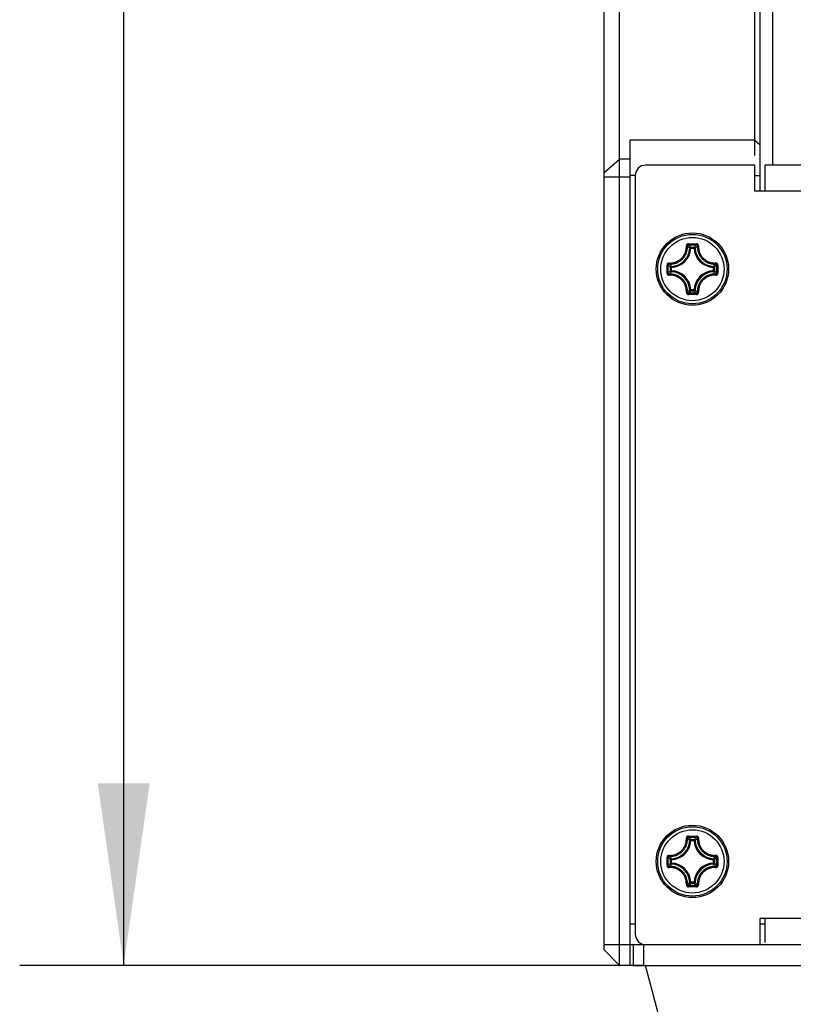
# Model space of a CAD drawing. Extents: x 0 to 420, y 0 to 297.
# Tile 37 of 75: x 179 to 194, y 193 to 212. Entities that reach past the tile are written whole.
import ezdxf

# ---------------------------------------------------------------- set-up
doc = ezdxf.new("R2010")
doc.units = 0
doc.header["$LTSCALE"] = 23.1
doc.layers.get('0').update_dxf_attribs({"linetype": 'CONTINUOUS'})
doc.layers.add('DIM_PILOTEES', color=7, linetype='CONTINUOUS')
doc.dimstyles.get("Standard").update_dxf_attribs({"dimtxt": 2.5, "dimasz": 2.5, "dimexe": 1.25, "dimexo": 0.625, "dimtad": 1, "dimcen": 2.5, "dimazin": 3, "dimtfac": 1, "dimtmove": 0, "dimatfit": 3})

# ---------------------------------------------------------------- blocks, each defined once
blk = doc.blocks.new('_FILLED')
at = {"color": 0, "linetype": 'BYBLOCK'}
blk.add_solid([(0, 0), (-1, 0.1429), (-1, -0.1429)], dxfattribs=at)
blk = doc.blocks.new('*D5')
at = {"layer": 'DIM_PILOTEES', "color": 2, "linetype": 'CONTINUOUS'}
for p, q in [((190.124, 209.109), (190.124, 278.743)), ((390.124, 209.109), (390.124, 278.743)), ((190.124, 276.743), (290.124, 276.743)), ((390.124, 276.743), (290.124, 276.743))]:
    blk.add_line(p, q, dxfattribs=at)
at = {"layer": 'DIM_PILOTEES', "color": 2, "linetype": 'CONTINUOUS', "xscale": 3.5, "yscale": 3.5, "zscale": 3.5, "rotation": 180}
blk.add_blockref('_FILLED', (190.124, 276.743), dxfattribs=at)
at = {"layer": 'DIM_PILOTEES', "color": 2, "linetype": 'CONTINUOUS', "xscale": 3.5, "yscale": 3.5, "zscale": 3.5}
blk.add_blockref('_FILLED', (390.124, 276.743), dxfattribs=at)
blk = doc.blocks.new('*D6')
at = {"layer": 'DIM_PILOTEES', "color": 2, "linetype": 'CONTINUOUS'}
for p, q in [((193.364, 261.76), (178.883, 261.76)), ((180.883, 261.76), (180.883, 227.847)), ((180.883, 193.934), (180.883, 227.847)), ((190.884, 193.934), (178.883, 193.934))]:
    blk.add_line(p, q, dxfattribs=at)
at = {"layer": 'DIM_PILOTEES', "color": 2, "linetype": 'CONTINUOUS', "xscale": 3.5, "yscale": 3.5, "zscale": 3.5}
for p, rotation in [((180.883, 261.76), 90), ((180.883, 193.934), 270)]:
    blk.add_blockref('_FILLED', p, dxfattribs=dict(at, rotation=rotation))

msp = doc.modelspace()

# ---------------------------------------------------------------- linework, layer by layer
at = {"color": 7, "linetype": 'CONTINUOUS'}
for p, q in [((190.424, 193.934), (190.424, 241.174)), ((193.024, 209.521), (193.024, 241.174)), ((193.124, 208.834), (193.124, 241.074)), ((190.124, 194.234), (190.124, 240.874)), ((193.364, 239.594), (193.364, 209.334)), ((190.624, 193.934), (190.624, 209.812)), ((193.024, 209.812), (190.624, 209.812)), ((193.024, 209.812), (193.124, 209.727)), ((190.124, 209.194), (190.424, 209.45)), ((190.624, 209.45), (190.424, 209.45)), ((193.024, 209.334), (190.924, 209.334)), ((193.024, 208.834), (193.024, 209.334)), ((193.224, 208.834), (193.224, 209.334)), ((387.124, 209.334), (193.224, 209.334)), ((190.124, 209.109), (190.624, 209.109)), ((190.724, 209.133), (190.624, 209.133)), ((190.724, 209.134), (190.724, 194.534)), ((193.024, 209.133), (193.124, 209.133)), ((387.224, 208.834), (193.024, 208.834)), ((191.735, 207.772), (191.728, 207.778)), ((191.747, 207.823), (191.764, 207.823)), ((191.748, 207.799), (191.795, 207.799)), ((191.764, 207.823), (191.825, 207.823)), ((191.792, 207.736), (191.772, 207.737)), ((191.792, 207.736), (191.792, 207.756)), ((191.792, 207.756), (191.857, 207.756)), ((191.792, 207.736), (191.857, 207.736)), ((191.795, 207.799), (191.839, 207.799)), ((191.857, 207.736), (191.857, 207.756)), ((191.857, 207.736), (191.877, 207.737)), ((191.87, 207.823), (191.901, 207.823)), ((191.914, 207.772), (191.921, 207.778)), ((191.335, 207.334), (191.335, 207.411)), ((191.335, 207.257), (191.335, 207.334)), ((191.359, 207.334), (191.359, 207.41)), ((191.359, 207.258), (191.359, 207.334)), ((191.386, 207.423), (191.38, 207.431)), ((191.403, 207.301), (191.403, 207.366)), ((191.422, 207.366), (191.403, 207.366)), ((191.422, 207.366), (191.422, 207.386)), ((191.422, 207.301), (191.422, 207.366)), ((192.226, 207.366), (192.227, 207.386)), ((192.226, 207.366), (192.226, 207.301)), ((192.226, 207.366), (192.246, 207.366)), ((192.246, 207.366), (192.246, 207.301)), ((192.262, 207.423), (192.269, 207.431)), ((192.29, 207.41), (192.29, 207.334)), ((192.29, 207.334), (192.29, 207.258)), ((192.314, 207.411), (192.314, 207.334)), ((192.314, 207.334), (192.314, 207.257)), ((191.386, 207.244), (191.38, 207.237)), ((191.422, 207.301), (191.403, 207.301)), ((191.422, 207.301), (191.422, 207.282)), ((192.226, 207.301), (192.227, 207.282)), ((192.226, 207.301), (192.246, 207.301)), ((192.262, 207.244), (192.269, 207.237)), ((191.735, 206.896), (191.728, 206.889)), ((191.792, 206.932), (191.772, 206.931)), ((191.792, 206.932), (191.792, 206.912)), ((191.857, 206.932), (191.792, 206.932)), ((191.857, 206.912), (191.792, 206.912)), ((191.87, 206.845), (191.794, 206.844)), ((191.854, 206.868), (191.81, 206.868)), ((191.901, 206.869), (191.854, 206.868)), ((191.857, 206.932), (191.857, 206.912)), ((191.857, 206.932), (191.877, 206.931)), ((191.901, 206.845), (191.87, 206.845)), ((191.914, 206.896), (191.921, 206.889)), ((191.735, 196.372), (191.728, 196.378)), ((191.747, 196.423), (191.764, 196.423)), ((191.748, 196.399), (191.795, 196.399)), ((191.764, 196.423), (191.825, 196.423)), ((191.792, 196.336), (191.772, 196.337)), ((191.792, 196.336), (191.792, 196.356)), ((191.792, 196.356), (191.857, 196.356)), ((191.792, 196.336), (191.857, 196.336)), ((191.795, 196.399), (191.839, 196.399)), ((191.857, 196.336), (191.857, 196.356)), ((191.857, 196.336), (191.877, 196.337)), ((191.87, 196.423), (191.901, 196.423)), ((191.914, 196.372), (191.921, 196.378)), ((191.335, 195.934), (191.335, 196.011)), ((191.359, 195.934), (191.359, 196.01)), ((191.386, 196.023), (191.38, 196.031)), ((191.403, 195.901), (191.403, 195.966)), ((191.422, 195.966), (191.403, 195.966)), ((191.422, 195.966), (191.422, 195.986)), ((191.422, 195.901), (191.422, 195.966)), ((192.226, 195.966), (192.227, 195.986)), ((192.226, 195.966), (192.226, 195.901)), ((192.226, 195.966), (192.246, 195.966)), ((192.246, 195.966), (192.246, 195.901)), ((192.262, 196.023), (192.269, 196.031)), ((192.29, 196.01), (192.29, 195.934)), ((192.314, 196.011), (192.314, 195.934)), ((191.335, 195.857), (191.335, 195.934)), ((191.359, 195.858), (191.359, 195.934)), ((191.386, 195.844), (191.38, 195.837)), ((191.422, 195.901), (191.403, 195.901)), ((191.422, 195.901), (191.422, 195.882)), ((192.226, 195.901), (192.227, 195.882)), ((192.226, 195.901), (192.246, 195.901)), ((192.262, 195.844), (192.269, 195.837)), ((192.29, 195.934), (192.29, 195.858)), ((192.314, 195.934), (192.314, 195.857)), ((191.735, 195.496), (191.728, 195.489)), ((191.792, 195.532), (191.772, 195.531)), ((191.792, 195.532), (191.792, 195.512)), ((191.857, 195.532), (191.792, 195.532)), ((191.857, 195.512), (191.792, 195.512)), ((191.87, 195.445), (191.794, 195.444)), ((191.854, 195.468), (191.81, 195.468)), ((191.901, 195.469), (191.854, 195.468)), ((191.857, 195.532), (191.857, 195.512)), ((191.857, 195.532), (191.877, 195.531)), ((191.901, 195.445), (191.87, 195.445)), ((191.914, 195.496), (191.921, 195.489)), ((193.124, 194.334), (193.124, 194.834)), ((387.124, 194.834), (193.124, 194.834)), ((193.224, 194.372), (193.224, 194.834)), ((190.624, 194.734), (190.724, 194.734)), ((193.124, 194.734), (193.224, 194.734)), ((190.124, 194.334), (390.124, 194.334)), ((190.684, 194.334), (190.684, 193.934)), ((190.884, 194.334), (190.884, 193.934)), ((190.124, 194.234), (190.424, 193.934)), ((190.624, 193.934), (190.424, 193.934)), ((190.684, 193.934), (389.564, 193.934)), ((191.485, 191.823), (190.924, 193.934))]:
    msp.add_line(p, q, dxfattribs=at)
for points in [[(191.378, 207.452), (191.399, 207.451), (191.419, 207.452), (191.438, 207.454), (191.456, 207.457), (191.473, 207.461), (191.489, 207.465), (191.504, 207.471), (191.519, 207.477), (191.533, 207.483), (191.546, 207.49), (191.559, 207.498), (191.571, 207.506), (191.583, 207.514), (191.595, 207.523), (191.606, 207.533), (191.616, 207.543), (191.626, 207.553), (191.635, 207.564), (191.644, 207.575), (191.653, 207.587), (191.661, 207.599), (191.668, 207.612), (191.675, 207.626), (191.682, 207.64), (191.688, 207.654), (191.693, 207.67), (191.697, 207.686), (191.701, 207.702), (191.704, 207.72), (191.706, 207.739), (191.707, 207.759), (191.707, 207.781)], [(191.38, 207.431), (191.402, 207.43), (191.424, 207.431), (191.444, 207.433), (191.463, 207.436), (191.48, 207.441), (191.497, 207.445), (191.513, 207.451), (191.529, 207.457), (191.544, 207.464), (191.558, 207.471), (191.571, 207.479), (191.585, 207.488), (191.597, 207.497), (191.609, 207.506), (191.621, 207.516), (191.632, 207.527), (191.642, 207.538), (191.652, 207.549), (191.662, 207.561), (191.671, 207.574), (191.679, 207.587), (191.687, 207.601), (191.694, 207.615), (191.701, 207.63), (191.707, 207.645), (191.713, 207.661), (191.718, 207.678), (191.722, 207.696), (191.725, 207.715), (191.727, 207.735), (191.728, 207.756), (191.728, 207.778)], [(191.747, 207.823), (191.744, 207.823), (191.741, 207.822), (191.737, 207.822), (191.733, 207.82), (191.729, 207.819), (191.726, 207.817), (191.722, 207.814), (191.719, 207.812), (191.716, 207.809), (191.714, 207.806), (191.712, 207.803), (191.71, 207.799), (191.709, 207.796), (191.708, 207.793), (191.707, 207.789), (191.707, 207.786), (191.707, 207.783), (191.707, 207.781)], [(191.707, 207.781), (191.71, 207.781), (191.713, 207.781), (191.716, 207.781), (191.718, 207.781), (191.721, 207.781), (191.723, 207.78), (191.725, 207.78), (191.726, 207.779), (191.727, 207.779), (191.728, 207.778)], [(191.748, 207.799), (191.745, 207.799), (191.742, 207.798), (191.739, 207.797), (191.736, 207.795), (191.733, 207.793), (191.731, 207.791), (191.729, 207.788), (191.728, 207.785), (191.728, 207.782), (191.728, 207.778)], [(191.772, 207.737), (191.765, 207.744), (191.757, 207.751), (191.75, 207.758), (191.743, 207.765), (191.735, 207.772)], [(191.747, 207.823), (191.747, 207.82), (191.748, 207.816), (191.748, 207.813), (191.748, 207.81), (191.748, 207.807), (191.748, 207.805), (191.748, 207.803), (191.748, 207.801), (191.748, 207.8), (191.748, 207.799)], [(191.778, 207.771), (191.77, 207.778), (191.763, 207.785), (191.756, 207.792), (191.748, 207.799)], [(191.792, 207.756), (191.789, 207.755), (191.786, 207.755), (191.783, 207.754), (191.781, 207.752), (191.778, 207.75), (191.776, 207.748), (191.775, 207.745), (191.773, 207.743), (191.773, 207.74), (191.772, 207.737)], [(191.792, 207.756), (191.785, 207.763), (191.778, 207.771)], [(191.825, 207.823), (191.855, 207.823), (191.87, 207.823)], [(191.839, 207.799), (191.885, 207.799), (191.901, 207.799)], [(191.857, 207.756), (191.864, 207.763), (191.871, 207.771)], [(191.877, 207.737), (191.876, 207.74), (191.875, 207.743), (191.874, 207.745), (191.873, 207.748), (191.871, 207.75), (191.868, 207.752), (191.866, 207.754), (191.863, 207.755), (191.86, 207.755), (191.857, 207.756)], [(191.871, 207.771), (191.879, 207.778), (191.886, 207.785), (191.893, 207.792), (191.901, 207.799)], [(191.877, 207.737), (191.884, 207.744), (191.892, 207.751), (191.899, 207.758), (191.906, 207.765), (191.914, 207.772)], [(191.901, 207.823), (191.901, 207.82), (191.901, 207.816), (191.901, 207.813), (191.901, 207.81), (191.901, 207.807), (191.901, 207.805), (191.901, 207.803), (191.901, 207.801), (191.901, 207.8), (191.901, 207.799)], [(191.942, 207.781), (191.942, 207.783), (191.942, 207.786), (191.942, 207.789), (191.941, 207.793), (191.94, 207.796), (191.939, 207.799), (191.937, 207.803), (191.935, 207.806), (191.932, 207.809), (191.929, 207.812), (191.926, 207.815), (191.923, 207.817), (191.919, 207.819), (191.916, 207.821), (191.912, 207.822), (191.908, 207.823), (191.905, 207.823), (191.901, 207.823)], [(191.921, 207.778), (191.921, 207.782), (191.921, 207.785), (191.919, 207.788), (191.918, 207.791), (191.916, 207.793), (191.913, 207.795), (191.91, 207.797), (191.907, 207.798), (191.904, 207.799), (191.901, 207.799)], [(191.942, 207.781), (191.939, 207.781), (191.936, 207.781), (191.933, 207.781), (191.931, 207.781), (191.928, 207.781), (191.926, 207.78), (191.924, 207.78), (191.923, 207.779), (191.922, 207.779), (191.921, 207.778)], [(191.921, 207.778), (191.921, 207.756), (191.922, 207.735), (191.924, 207.715), (191.927, 207.696), (191.931, 207.679), (191.936, 207.662), (191.941, 207.646), (191.947, 207.631), (191.954, 207.616), (191.961, 207.602), (191.969, 207.588), (191.977, 207.575), (191.987, 207.562), (191.996, 207.55), (192.007, 207.538), (192.017, 207.527), (192.029, 207.516), (192.041, 207.506), (192.053, 207.496), (192.066, 207.487), (192.079, 207.478), (192.093, 207.47), (192.107, 207.463), (192.121, 207.456), (192.137, 207.45), (192.153, 207.445), (192.169, 207.44), (192.187, 207.436), (192.206, 207.433), (192.226, 207.431), (192.247, 207.43), (192.269, 207.431)], [(191.942, 207.781), (191.942, 207.759), (191.943, 207.739), (191.945, 207.721), (191.948, 207.703), (191.951, 207.686), (191.956, 207.671), (191.961, 207.655), (191.967, 207.641), (191.973, 207.627), (191.98, 207.614), (191.987, 207.601), (191.995, 207.588), (192.004, 207.576), (192.013, 207.564), (192.023, 207.553), (192.033, 207.542), (192.044, 207.532), (192.055, 207.522), (192.067, 207.513), (192.079, 207.505), (192.091, 207.497), (192.104, 207.489), (192.118, 207.482), (192.132, 207.476), (192.146, 207.47), (192.161, 207.465), (192.177, 207.461), (192.194, 207.457), (192.211, 207.454), (192.23, 207.452), (192.25, 207.451), (192.271, 207.452)], [(191.378, 207.452), (191.375, 207.452), (191.372, 207.451), (191.369, 207.451), (191.366, 207.45), (191.362, 207.449), (191.359, 207.448), (191.356, 207.446), (191.352, 207.444), (191.349, 207.442), (191.346, 207.439), (191.344, 207.436), (191.341, 207.432), (191.339, 207.429), (191.338, 207.425), (191.337, 207.421), (191.336, 207.418), (191.335, 207.414), (191.335, 207.411)], [(191.335, 207.411), (191.339, 207.411), (191.342, 207.411), (191.345, 207.411), (191.348, 207.411), (191.351, 207.411), (191.354, 207.411), (191.356, 207.41), (191.357, 207.41), (191.359, 207.41), (191.359, 207.41)], [(191.38, 207.431), (191.377, 207.431), (191.374, 207.43), (191.371, 207.429), (191.368, 207.427), (191.365, 207.425), (191.363, 207.423), (191.361, 207.42), (191.36, 207.417), (191.359, 207.413), (191.359, 207.41)], [(191.388, 207.381), (191.38, 207.388), (191.373, 207.395), (191.366, 207.403), (191.359, 207.41)], [(191.378, 207.452), (191.378, 207.449), (191.377, 207.446), (191.377, 207.443), (191.378, 207.44), (191.378, 207.438), (191.378, 207.436), (191.378, 207.434), (191.379, 207.432), (191.379, 207.431), (191.38, 207.431)], [(191.422, 207.386), (191.414, 207.394), (191.407, 207.401), (191.4, 207.408), (191.393, 207.416), (191.386, 207.423)], [(191.403, 207.366), (191.395, 207.374), (191.388, 207.381)], [(191.422, 207.386), (191.419, 207.386), (191.416, 207.385), (191.413, 207.384), (191.41, 207.382), (191.408, 207.38), (191.406, 207.378), (191.405, 207.375), (191.404, 207.372), (191.403, 207.369), (191.403, 207.366)], [(192.227, 207.386), (192.235, 207.394), (192.242, 207.401), (192.249, 207.408), (192.256, 207.416), (192.262, 207.423)], [(192.246, 207.366), (192.246, 207.369), (192.245, 207.372), (192.244, 207.375), (192.243, 207.378), (192.241, 207.38), (192.239, 207.382), (192.236, 207.384), (192.233, 207.385), (192.23, 207.386), (192.227, 207.386)], [(192.246, 207.366), (192.254, 207.374), (192.261, 207.381)], [(192.261, 207.381), (192.269, 207.388), (192.276, 207.395), (192.283, 207.403), (192.29, 207.41)], [(192.271, 207.452), (192.271, 207.449), (192.271, 207.446), (192.271, 207.443), (192.271, 207.44), (192.271, 207.438), (192.271, 207.436), (192.27, 207.434), (192.27, 207.432), (192.27, 207.431), (192.269, 207.431)], [(192.29, 207.41), (192.29, 207.413), (192.289, 207.417), (192.288, 207.42), (192.286, 207.423), (192.284, 207.425), (192.281, 207.427), (192.278, 207.429), (192.275, 207.43), (192.272, 207.431), (192.269, 207.431)], [(192.314, 207.411), (192.314, 207.414), (192.313, 207.418), (192.312, 207.421), (192.311, 207.425), (192.309, 207.429), (192.307, 207.433), (192.305, 207.436), (192.302, 207.439), (192.3, 207.442), (192.296, 207.444), (192.293, 207.446), (192.29, 207.448), (192.286, 207.449), (192.283, 207.45), (192.28, 207.451), (192.277, 207.451), (192.274, 207.452), (192.271, 207.452)], [(192.314, 207.411), (192.31, 207.411), (192.307, 207.411), (192.304, 207.411), (192.301, 207.411), (192.298, 207.411), (192.295, 207.411), (192.293, 207.41), (192.292, 207.41), (192.29, 207.41), (192.29, 207.41)], [(191.335, 207.257), (191.339, 207.257), (191.342, 207.257), (191.345, 207.257), (191.348, 207.257), (191.351, 207.257), (191.354, 207.257), (191.356, 207.257), (191.357, 207.257), (191.359, 207.257), (191.359, 207.258)], [(191.335, 207.257), (191.335, 207.253), (191.336, 207.25), (191.337, 207.246), (191.338, 207.243), (191.339, 207.239), (191.341, 207.235), (191.344, 207.232), (191.346, 207.229), (191.349, 207.226), (191.353, 207.223), (191.356, 207.221), (191.359, 207.22), (191.362, 207.218), (191.366, 207.217), (191.369, 207.217), (191.372, 207.216), (191.375, 207.216), (191.378, 207.216)], [(191.388, 207.287), (191.38, 207.28), (191.373, 207.272), (191.366, 207.265), (191.359, 207.258)], [(191.359, 207.258), (191.359, 207.254), (191.36, 207.251), (191.361, 207.248), (191.363, 207.245), (191.365, 207.243), (191.368, 207.241), (191.371, 207.239), (191.374, 207.238), (191.377, 207.237), (191.38, 207.237)], [(191.378, 207.216), (191.378, 207.219), (191.377, 207.222), (191.377, 207.225), (191.378, 207.228), (191.378, 207.23), (191.378, 207.232), (191.378, 207.234), (191.379, 207.235), (191.379, 207.236), (191.38, 207.237)], [(191.707, 206.887), (191.707, 206.908), (191.706, 206.928), (191.704, 206.947), (191.701, 206.965), (191.698, 206.981), (191.693, 206.997), (191.688, 207.012), (191.682, 207.027), (191.676, 207.041), (191.669, 207.054), (191.662, 207.067), (191.653, 207.08), (191.645, 207.092), (191.636, 207.103), (191.626, 207.115), (191.616, 207.125), (191.605, 207.135), (191.594, 207.145), (191.582, 207.154), (191.57, 207.163), (191.558, 207.171), (191.545, 207.178), (191.531, 207.185), (191.517, 207.192), (191.503, 207.197), (191.488, 207.203), (191.472, 207.207), (191.455, 207.211), (191.438, 207.214), (191.419, 207.216), (191.399, 207.217), (191.378, 207.216)], [(191.728, 206.889), (191.728, 206.912), (191.727, 206.933), (191.725, 206.953), (191.722, 206.971), (191.718, 206.989), (191.713, 207.006), (191.708, 207.022), (191.702, 207.037), (191.695, 207.052), (191.688, 207.066), (191.68, 207.08), (191.671, 207.093), (191.662, 207.106), (191.653, 207.118), (191.642, 207.13), (191.632, 207.141), (191.62, 207.152), (191.608, 207.162), (191.596, 207.172), (191.583, 207.181), (191.57, 207.189), (191.556, 207.197), (191.542, 207.205), (191.528, 207.211), (191.512, 207.217), (191.496, 207.223), (191.479, 207.227), (191.462, 207.231), (191.443, 207.234), (191.423, 207.237), (191.402, 207.237), (191.38, 207.237)], [(191.422, 207.282), (191.414, 207.274), (191.407, 207.267), (191.4, 207.259), (191.393, 207.252), (191.386, 207.244)], [(191.403, 207.301), (191.395, 207.294), (191.388, 207.287)], [(191.403, 207.301), (191.403, 207.298), (191.404, 207.296), (191.405, 207.293), (191.406, 207.29), (191.408, 207.288), (191.41, 207.286), (191.413, 207.284), (191.416, 207.283), (191.419, 207.282), (191.422, 207.282)], [(192.269, 207.237), (192.246, 207.237), (192.225, 207.237), (192.205, 207.234), (192.186, 207.231), (192.169, 207.227), (192.152, 207.222), (192.136, 207.217), (192.12, 207.211), (192.105, 207.204), (192.091, 207.196), (192.077, 207.189), (192.064, 207.18), (192.052, 207.171), (192.04, 207.161), (192.028, 207.151), (192.017, 207.141), (192.007, 207.13), (191.997, 207.118), (191.987, 207.106), (191.978, 207.094), (191.97, 207.081), (191.962, 207.067), (191.954, 207.053), (191.948, 207.038), (191.941, 207.023), (191.936, 207.007), (191.931, 206.99), (191.927, 206.972), (191.924, 206.953), (191.922, 206.933), (191.921, 206.912), (191.921, 206.889)], [(192.271, 207.216), (192.25, 207.217), (192.23, 207.216), (192.211, 207.214), (192.193, 207.211), (192.176, 207.207), (192.16, 207.202), (192.145, 207.197), (192.13, 207.191), (192.116, 207.185), (192.103, 207.178), (192.09, 207.17), (192.078, 207.162), (192.066, 207.154), (192.054, 207.145), (192.043, 207.135), (192.033, 207.125), (192.023, 207.115), (192.014, 207.104), (192.005, 207.092), (191.996, 207.081), (191.988, 207.068), (191.981, 207.055), (191.974, 207.042), (191.967, 207.028), (191.961, 207.013), (191.956, 206.998), (191.952, 206.982), (191.948, 206.965), (191.945, 206.947), (191.943, 206.929), (191.942, 206.908), (191.942, 206.887)], [(192.227, 207.282), (192.23, 207.282), (192.233, 207.283), (192.236, 207.284), (192.239, 207.286), (192.241, 207.288), (192.243, 207.29), (192.244, 207.293), (192.245, 207.296), (192.246, 207.298), (192.246, 207.301)], [(192.227, 207.282), (192.235, 207.274), (192.242, 207.267), (192.249, 207.259), (192.256, 207.252), (192.262, 207.244)], [(192.246, 207.301), (192.254, 207.294), (192.261, 207.287)], [(192.261, 207.287), (192.269, 207.28), (192.276, 207.272), (192.283, 207.265), (192.29, 207.258)], [(192.269, 207.237), (192.272, 207.237), (192.275, 207.238), (192.278, 207.239), (192.281, 207.241), (192.284, 207.243), (192.286, 207.245), (192.288, 207.248), (192.289, 207.251), (192.29, 207.254), (192.29, 207.258)], [(192.271, 207.216), (192.271, 207.219), (192.271, 207.222), (192.271, 207.225), (192.271, 207.228), (192.271, 207.23), (192.271, 207.232), (192.27, 207.234), (192.27, 207.235), (192.27, 207.236), (192.269, 207.237)], [(192.271, 207.216), (192.274, 207.216), (192.277, 207.216), (192.28, 207.217), (192.283, 207.217), (192.287, 207.218), (192.29, 207.22), (192.293, 207.221), (192.297, 207.224), (192.3, 207.226), (192.303, 207.229), (192.305, 207.232), (192.308, 207.235), (192.31, 207.239), (192.311, 207.243), (192.312, 207.246), (192.313, 207.25), (192.314, 207.254), (192.314, 207.257)], [(192.314, 207.257), (192.31, 207.257), (192.307, 207.257), (192.304, 207.257), (192.301, 207.257), (192.298, 207.257), (192.295, 207.257), (192.293, 207.257), (192.292, 207.257), (192.29, 207.257), (192.29, 207.258)], [(191.707, 206.887), (191.71, 206.887), (191.713, 206.887), (191.716, 206.887), (191.718, 206.887), (191.721, 206.887), (191.723, 206.887), (191.725, 206.888), (191.726, 206.888), (191.727, 206.889), (191.728, 206.889)], [(191.707, 206.887), (191.707, 206.884), (191.707, 206.881), (191.707, 206.878), (191.708, 206.875), (191.709, 206.872), (191.71, 206.868), (191.712, 206.865), (191.714, 206.862), (191.717, 206.859), (191.719, 206.856), (191.723, 206.853), (191.726, 206.851), (191.73, 206.849), (191.733, 206.847), (191.737, 206.846), (191.741, 206.845), (191.744, 206.845), (191.747, 206.845)], [(191.728, 206.889), (191.728, 206.886), (191.728, 206.883), (191.729, 206.88), (191.731, 206.877), (191.733, 206.875), (191.736, 206.873), (191.739, 206.871), (191.742, 206.87), (191.745, 206.869), (191.748, 206.869)], [(191.772, 206.931), (191.765, 206.924), (191.757, 206.917), (191.75, 206.909), (191.743, 206.903), (191.735, 206.896)], [(191.747, 206.845), (191.747, 206.848), (191.748, 206.851), (191.748, 206.855), (191.748, 206.858), (191.748, 206.86), (191.748, 206.863), (191.748, 206.865), (191.748, 206.867), (191.748, 206.868), (191.748, 206.869)], [(191.794, 206.844), (191.764, 206.845), (191.747, 206.845)], [(191.778, 206.897), (191.77, 206.89), (191.763, 206.883), (191.756, 206.876), (191.748, 206.869)], [(191.81, 206.868), (191.764, 206.869), (191.748, 206.869)], [(191.772, 206.931), (191.773, 206.928), (191.773, 206.925), (191.775, 206.922), (191.776, 206.92), (191.778, 206.918), (191.781, 206.916), (191.783, 206.914), (191.786, 206.913), (191.789, 206.912), (191.792, 206.912)], [(191.792, 206.912), (191.785, 206.904), (191.778, 206.897)], [(191.857, 206.912), (191.86, 206.912), (191.863, 206.913), (191.866, 206.914), (191.868, 206.916), (191.871, 206.917), (191.873, 206.92), (191.874, 206.922), (191.875, 206.925), (191.876, 206.928), (191.877, 206.931)], [(191.857, 206.912), (191.864, 206.904), (191.871, 206.897)], [(191.871, 206.897), (191.879, 206.89), (191.886, 206.883), (191.893, 206.876), (191.901, 206.869)], [(191.877, 206.931), (191.884, 206.924), (191.892, 206.917), (191.899, 206.909), (191.906, 206.903), (191.914, 206.896)], [(191.901, 206.869), (191.904, 206.869), (191.907, 206.87), (191.91, 206.871), (191.913, 206.873), (191.916, 206.875), (191.918, 206.877), (191.919, 206.88), (191.921, 206.883), (191.921, 206.886), (191.921, 206.889)], [(191.901, 206.845), (191.905, 206.845), (191.908, 206.845), (191.912, 206.846), (191.916, 206.847), (191.92, 206.849), (191.923, 206.851), (191.927, 206.853), (191.93, 206.856), (191.932, 206.859), (191.935, 206.862), (191.937, 206.865), (191.939, 206.868), (191.94, 206.872), (191.941, 206.875), (191.942, 206.878), (191.942, 206.881), (191.942, 206.884), (191.942, 206.887)], [(191.901, 206.845), (191.901, 206.848), (191.901, 206.851), (191.901, 206.855), (191.901, 206.858), (191.901, 206.86), (191.901, 206.863), (191.901, 206.865), (191.901, 206.867), (191.901, 206.868), (191.901, 206.869)], [(191.942, 206.887), (191.939, 206.887), (191.936, 206.887), (191.933, 206.887), (191.931, 206.887), (191.928, 206.887), (191.926, 206.887), (191.924, 206.888), (191.923, 206.888), (191.922, 206.889), (191.921, 206.889)], [(191.378, 196.052), (191.399, 196.051), (191.419, 196.052), (191.438, 196.054), (191.456, 196.057), (191.473, 196.061), (191.489, 196.065), (191.504, 196.071), (191.519, 196.077), (191.533, 196.083), (191.546, 196.09), (191.559, 196.098), (191.571, 196.106), (191.583, 196.114), (191.595, 196.123), (191.606, 196.133), (191.616, 196.143), (191.626, 196.153), (191.635, 196.164), (191.644, 196.175), (191.653, 196.187), (191.661, 196.199), (191.668, 196.212), (191.675, 196.226), (191.682, 196.24), (191.688, 196.254), (191.693, 196.27), (191.697, 196.286), (191.701, 196.302), (191.704, 196.32), (191.706, 196.339), (191.707, 196.359), (191.707, 196.381)], [(191.38, 196.031), (191.402, 196.03), (191.424, 196.031), (191.444, 196.033), (191.463, 196.036), (191.48, 196.041), (191.497, 196.045), (191.513, 196.051), (191.529, 196.057), (191.544, 196.064), (191.558, 196.071), (191.571, 196.079), (191.585, 196.088), (191.597, 196.097), (191.609, 196.106), (191.621, 196.116), (191.632, 196.127), (191.642, 196.138), (191.652, 196.149), (191.662, 196.161), (191.671, 196.174), (191.679, 196.187), (191.687, 196.201), (191.694, 196.215), (191.701, 196.23), (191.707, 196.245), (191.713, 196.261), (191.718, 196.278), (191.722, 196.296), (191.725, 196.315), (191.727, 196.335), (191.728, 196.356), (191.728, 196.378)], [(191.747, 196.423), (191.744, 196.423), (191.741, 196.422), (191.737, 196.422), (191.733, 196.42), (191.729, 196.419), (191.726, 196.417), (191.722, 196.414), (191.719, 196.412), (191.716, 196.409), (191.714, 196.406), (191.712, 196.403), (191.71, 196.399), (191.709, 196.396), (191.708, 196.393), (191.707, 196.389), (191.707, 196.386), (191.707, 196.383), (191.707, 196.381)], [(191.707, 196.381), (191.71, 196.381), (191.713, 196.381), (191.716, 196.381), (191.718, 196.381), (191.721, 196.381), (191.723, 196.38), (191.725, 196.38), (191.726, 196.379), (191.727, 196.379), (191.728, 196.378)], [(191.748, 196.399), (191.745, 196.399), (191.742, 196.398), (191.739, 196.397), (191.736, 196.395), (191.733, 196.393), (191.731, 196.391), (191.729, 196.388), (191.728, 196.385), (191.728, 196.382), (191.728, 196.378)], [(191.772, 196.337), (191.765, 196.344), (191.757, 196.351), (191.75, 196.358), (191.743, 196.365), (191.735, 196.372)], [(191.747, 196.423), (191.747, 196.42), (191.748, 196.416), (191.748, 196.413), (191.748, 196.41), (191.748, 196.407), (191.748, 196.405), (191.748, 196.403), (191.748, 196.401), (191.748, 196.4), (191.748, 196.399)], [(191.778, 196.371), (191.77, 196.378), (191.763, 196.385), (191.756, 196.392), (191.748, 196.399)], [(191.792, 196.356), (191.789, 196.355), (191.786, 196.355), (191.783, 196.354), (191.781, 196.352), (191.778, 196.35), (191.776, 196.348), (191.775, 196.345), (191.773, 196.343), (191.773, 196.34), (191.772, 196.337)], [(191.792, 196.356), (191.785, 196.363), (191.778, 196.371)], [(191.825, 196.423), (191.855, 196.423), (191.87, 196.423)], [(191.839, 196.399), (191.885, 196.399), (191.901, 196.399)], [(191.857, 196.356), (191.864, 196.363), (191.871, 196.371)], [(191.877, 196.337), (191.876, 196.34), (191.875, 196.343), (191.874, 196.345), (191.873, 196.348), (191.871, 196.35), (191.868, 196.352), (191.866, 196.354), (191.863, 196.355), (191.86, 196.355), (191.857, 196.356)], [(191.871, 196.371), (191.879, 196.378), (191.886, 196.385), (191.893, 196.392), (191.901, 196.399)], [(191.877, 196.337), (191.884, 196.344), (191.892, 196.351), (191.899, 196.358), (191.906, 196.365), (191.914, 196.372)], [(191.901, 196.423), (191.901, 196.42), (191.901, 196.416), (191.901, 196.413), (191.901, 196.41), (191.901, 196.407), (191.901, 196.405), (191.901, 196.403), (191.901, 196.401), (191.901, 196.4), (191.901, 196.399)], [(191.942, 196.381), (191.942, 196.383), (191.942, 196.386), (191.942, 196.389), (191.941, 196.393), (191.94, 196.396), (191.939, 196.399), (191.937, 196.403), (191.935, 196.406), (191.932, 196.409), (191.929, 196.412), (191.926, 196.415), (191.923, 196.417), (191.919, 196.419), (191.916, 196.421), (191.912, 196.422), (191.908, 196.423), (191.905, 196.423), (191.901, 196.423)], [(191.921, 196.378), (191.921, 196.382), (191.921, 196.385), (191.919, 196.388), (191.918, 196.391), (191.916, 196.393), (191.913, 196.395), (191.91, 196.397), (191.907, 196.398), (191.904, 196.399), (191.901, 196.399)], [(191.942, 196.381), (191.939, 196.381), (191.936, 196.381), (191.933, 196.381), (191.931, 196.381), (191.928, 196.381), (191.926, 196.38), (191.924, 196.38), (191.923, 196.379), (191.922, 196.379), (191.921, 196.378)], [(191.921, 196.378), (191.921, 196.356), (191.922, 196.335), (191.924, 196.315), (191.927, 196.296), (191.931, 196.279), (191.936, 196.262), (191.941, 196.246), (191.947, 196.231), (191.954, 196.216), (191.961, 196.202), (191.969, 196.188), (191.977, 196.175), (191.987, 196.162), (191.996, 196.15), (192.007, 196.138), (192.017, 196.127), (192.029, 196.116), (192.041, 196.106), (192.053, 196.096), (192.066, 196.087), (192.079, 196.078), (192.093, 196.07), (192.107, 196.063), (192.121, 196.056), (192.137, 196.05), (192.153, 196.045), (192.169, 196.04), (192.187, 196.036), (192.206, 196.033), (192.226, 196.031), (192.247, 196.03), (192.269, 196.031)], [(191.942, 196.381), (191.942, 196.359), (191.943, 196.339), (191.945, 196.321), (191.948, 196.303), (191.951, 196.286), (191.956, 196.271), (191.961, 196.255), (191.967, 196.241), (191.973, 196.227), (191.98, 196.214), (191.987, 196.201), (191.995, 196.188), (192.004, 196.176), (192.013, 196.164), (192.023, 196.153), (192.033, 196.142), (192.044, 196.132), (192.055, 196.122), (192.067, 196.113), (192.079, 196.105), (192.091, 196.097), (192.104, 196.089), (192.118, 196.082), (192.132, 196.076), (192.146, 196.07), (192.161, 196.065), (192.177, 196.061), (192.194, 196.057), (192.211, 196.054), (192.23, 196.052), (192.25, 196.051), (192.271, 196.052)], [(191.378, 196.052), (191.375, 196.052), (191.372, 196.051), (191.369, 196.051), (191.366, 196.05), (191.362, 196.049), (191.359, 196.048), (191.356, 196.046), (191.352, 196.044), (191.349, 196.042), (191.346, 196.039), (191.344, 196.036), (191.341, 196.032), (191.339, 196.029), (191.338, 196.025), (191.337, 196.021), (191.336, 196.018), (191.335, 196.014), (191.335, 196.011)], [(191.335, 196.011), (191.339, 196.011), (191.342, 196.011), (191.345, 196.011), (191.348, 196.011), (191.351, 196.011), (191.354, 196.011), (191.356, 196.01), (191.357, 196.01), (191.359, 196.01), (191.359, 196.01)], [(191.38, 196.031), (191.377, 196.031), (191.374, 196.03), (191.371, 196.029), (191.368, 196.027), (191.365, 196.025), (191.363, 196.023), (191.361, 196.02), (191.36, 196.017), (191.359, 196.013), (191.359, 196.01)], [(191.388, 195.981), (191.38, 195.988), (191.373, 195.995), (191.366, 196.003), (191.359, 196.01)], [(191.378, 196.052), (191.378, 196.049), (191.377, 196.046), (191.377, 196.043), (191.378, 196.04), (191.378, 196.038), (191.378, 196.036), (191.378, 196.034), (191.379, 196.032), (191.379, 196.031), (191.38, 196.031)], [(191.422, 195.986), (191.414, 195.994), (191.407, 196.001), (191.4, 196.008), (191.393, 196.016), (191.386, 196.023)], [(191.403, 195.966), (191.395, 195.974), (191.388, 195.981)], [(191.422, 195.986), (191.419, 195.986), (191.416, 195.985), (191.413, 195.984), (191.41, 195.982), (191.408, 195.98), (191.406, 195.978), (191.405, 195.975), (191.404, 195.972), (191.403, 195.969), (191.403, 195.966)], [(192.227, 195.986), (192.235, 195.994), (192.242, 196.001), (192.249, 196.008), (192.256, 196.016), (192.262, 196.023)], [(192.246, 195.966), (192.246, 195.969), (192.245, 195.972), (192.244, 195.975), (192.243, 195.978), (192.241, 195.98), (192.239, 195.982), (192.236, 195.984), (192.233, 195.985), (192.23, 195.986), (192.227, 195.986)], [(192.246, 195.966), (192.254, 195.974), (192.261, 195.981)], [(192.261, 195.981), (192.269, 195.988), (192.276, 195.995), (192.283, 196.003), (192.29, 196.01)], [(192.271, 196.052), (192.271, 196.049), (192.271, 196.046), (192.271, 196.043), (192.271, 196.04), (192.271, 196.038), (192.271, 196.036), (192.27, 196.034), (192.27, 196.032), (192.27, 196.031), (192.269, 196.031)], [(192.29, 196.01), (192.29, 196.013), (192.289, 196.017), (192.288, 196.02), (192.286, 196.023), (192.284, 196.025), (192.281, 196.027), (192.278, 196.029), (192.275, 196.03), (192.272, 196.031), (192.269, 196.031)], [(192.314, 196.011), (192.314, 196.014), (192.313, 196.018), (192.312, 196.021), (192.311, 196.025), (192.309, 196.029), (192.307, 196.033), (192.305, 196.036), (192.302, 196.039), (192.3, 196.042), (192.296, 196.044), (192.293, 196.046), (192.29, 196.048), (192.286, 196.049), (192.283, 196.05), (192.28, 196.051), (192.277, 196.051), (192.274, 196.052), (192.271, 196.052)], [(192.314, 196.011), (192.31, 196.011), (192.307, 196.011), (192.304, 196.011), (192.301, 196.011), (192.298, 196.011), (192.295, 196.011), (192.293, 196.01), (192.292, 196.01), (192.29, 196.01), (192.29, 196.01)], [(191.335, 195.857), (191.339, 195.857), (191.342, 195.857), (191.345, 195.857), (191.348, 195.857), (191.351, 195.857), (191.354, 195.857), (191.356, 195.857), (191.357, 195.857), (191.359, 195.857), (191.359, 195.858)], [(191.335, 195.857), (191.335, 195.853), (191.336, 195.85), (191.337, 195.846), (191.338, 195.843), (191.339, 195.839), (191.341, 195.835), (191.344, 195.832), (191.346, 195.829), (191.349, 195.826), (191.353, 195.823), (191.356, 195.821), (191.359, 195.82), (191.362, 195.818), (191.366, 195.817), (191.369, 195.817), (191.372, 195.816), (191.375, 195.816), (191.378, 195.816)], [(191.388, 195.887), (191.38, 195.88), (191.373, 195.872), (191.366, 195.865), (191.359, 195.858)], [(191.359, 195.858), (191.359, 195.854), (191.36, 195.851), (191.361, 195.848), (191.363, 195.845), (191.365, 195.843), (191.368, 195.841), (191.371, 195.839), (191.374, 195.838), (191.377, 195.837), (191.38, 195.837)], [(191.378, 195.816), (191.378, 195.819), (191.377, 195.822), (191.377, 195.825), (191.378, 195.828), (191.378, 195.83), (191.378, 195.832), (191.378, 195.834), (191.379, 195.835), (191.379, 195.836), (191.38, 195.837)], [(191.707, 195.487), (191.707, 195.508), (191.706, 195.528), (191.704, 195.547), (191.701, 195.565), (191.698, 195.581), (191.693, 195.597), (191.688, 195.612), (191.682, 195.627), (191.676, 195.641), (191.669, 195.654), (191.662, 195.667), (191.653, 195.68), (191.645, 195.692), (191.636, 195.703), (191.626, 195.715), (191.616, 195.725), (191.605, 195.735), (191.594, 195.745), (191.582, 195.754), (191.57, 195.763), (191.558, 195.771), (191.545, 195.778), (191.531, 195.785), (191.517, 195.792), (191.503, 195.797), (191.488, 195.803), (191.472, 195.807), (191.455, 195.811), (191.438, 195.814), (191.419, 195.816), (191.399, 195.817), (191.378, 195.816)], [(191.728, 195.489), (191.728, 195.512), (191.727, 195.533), (191.725, 195.553), (191.722, 195.571), (191.718, 195.589), (191.713, 195.606), (191.708, 195.622), (191.702, 195.637), (191.695, 195.652), (191.688, 195.666), (191.68, 195.68), (191.671, 195.693), (191.662, 195.706), (191.653, 195.718), (191.642, 195.73), (191.632, 195.741), (191.62, 195.752), (191.608, 195.762), (191.596, 195.772), (191.583, 195.781), (191.57, 195.789), (191.556, 195.797), (191.542, 195.805), (191.528, 195.811), (191.512, 195.817), (191.496, 195.823), (191.479, 195.827), (191.462, 195.831), (191.443, 195.834), (191.423, 195.837), (191.402, 195.837), (191.38, 195.837)], [(191.422, 195.882), (191.414, 195.874), (191.407, 195.867), (191.4, 195.859), (191.393, 195.852), (191.386, 195.844)], [(191.403, 195.901), (191.395, 195.894), (191.388, 195.887)], [(191.403, 195.901), (191.403, 195.898), (191.404, 195.896), (191.405, 195.893), (191.406, 195.89), (191.408, 195.888), (191.41, 195.886), (191.413, 195.884), (191.416, 195.883), (191.419, 195.882), (191.422, 195.882)], [(192.269, 195.837), (192.246, 195.837), (192.225, 195.837), (192.205, 195.834), (192.186, 195.831), (192.169, 195.827), (192.152, 195.822), (192.136, 195.817), (192.12, 195.811), (192.105, 195.804), (192.091, 195.796), (192.077, 195.789), (192.064, 195.78), (192.052, 195.771), (192.04, 195.761), (192.028, 195.751), (192.017, 195.741), (192.007, 195.73), (191.997, 195.718), (191.987, 195.706), (191.978, 195.694), (191.97, 195.681), (191.962, 195.667), (191.954, 195.653), (191.948, 195.638), (191.941, 195.623), (191.936, 195.607), (191.931, 195.59), (191.927, 195.572), (191.924, 195.553), (191.922, 195.533), (191.921, 195.512), (191.921, 195.489)], [(192.271, 195.816), (192.25, 195.817), (192.23, 195.816), (192.211, 195.814), (192.193, 195.811), (192.176, 195.807), (192.16, 195.802), (192.145, 195.797), (192.13, 195.791), (192.116, 195.785), (192.103, 195.778), (192.09, 195.77), (192.078, 195.762), (192.066, 195.754), (192.054, 195.745), (192.043, 195.735), (192.033, 195.725), (192.023, 195.715), (192.014, 195.704), (192.005, 195.692), (191.996, 195.681), (191.988, 195.668), (191.981, 195.655), (191.974, 195.642), (191.967, 195.628), (191.961, 195.613), (191.956, 195.598), (191.952, 195.582), (191.948, 195.565), (191.945, 195.547), (191.943, 195.529), (191.942, 195.508), (191.942, 195.487)], [(192.227, 195.882), (192.23, 195.882), (192.233, 195.883), (192.236, 195.884), (192.239, 195.886), (192.241, 195.888), (192.243, 195.89), (192.244, 195.893), (192.245, 195.896), (192.246, 195.898), (192.246, 195.901)], [(192.227, 195.882), (192.235, 195.874), (192.242, 195.867), (192.249, 195.859), (192.256, 195.852), (192.262, 195.844)], [(192.246, 195.901), (192.254, 195.894), (192.261, 195.887)], [(192.261, 195.887), (192.269, 195.88), (192.276, 195.872), (192.283, 195.865), (192.29, 195.858)], [(192.269, 195.837), (192.272, 195.837), (192.275, 195.838), (192.278, 195.839), (192.281, 195.841), (192.284, 195.843), (192.286, 195.845), (192.288, 195.848), (192.289, 195.851), (192.29, 195.854), (192.29, 195.858)], [(192.271, 195.816), (192.271, 195.819), (192.271, 195.822), (192.271, 195.825), (192.271, 195.828), (192.271, 195.83), (192.271, 195.832), (192.27, 195.834), (192.27, 195.835), (192.27, 195.836), (192.269, 195.837)], [(192.271, 195.816), (192.274, 195.816), (192.277, 195.816), (192.28, 195.817), (192.283, 195.817), (192.287, 195.818), (192.29, 195.82), (192.293, 195.821), (192.297, 195.824), (192.3, 195.826), (192.303, 195.829), (192.305, 195.832), (192.308, 195.835), (192.31, 195.839), (192.311, 195.843), (192.312, 195.846), (192.313, 195.85), (192.314, 195.854), (192.314, 195.857)], [(192.314, 195.857), (192.31, 195.857), (192.307, 195.857), (192.304, 195.857), (192.301, 195.857), (192.298, 195.857), (192.295, 195.857), (192.293, 195.857), (192.292, 195.857), (192.29, 195.857), (192.29, 195.858)], [(191.707, 195.487), (191.71, 195.487), (191.713, 195.487), (191.716, 195.487), (191.718, 195.487), (191.721, 195.487), (191.723, 195.487), (191.725, 195.488), (191.726, 195.488), (191.727, 195.489), (191.728, 195.489)], [(191.707, 195.487), (191.707, 195.484), (191.707, 195.481), (191.707, 195.478), (191.708, 195.475), (191.709, 195.472), (191.71, 195.468), (191.712, 195.465), (191.714, 195.462), (191.717, 195.459), (191.719, 195.456), (191.723, 195.453), (191.726, 195.451), (191.73, 195.449), (191.733, 195.447), (191.737, 195.446), (191.741, 195.445), (191.744, 195.445), (191.747, 195.445)], [(191.728, 195.489), (191.728, 195.486), (191.728, 195.483), (191.729, 195.48), (191.731, 195.477), (191.733, 195.475), (191.736, 195.473), (191.739, 195.471), (191.742, 195.47), (191.745, 195.469), (191.748, 195.469)], [(191.772, 195.531), (191.765, 195.524), (191.757, 195.517), (191.75, 195.509), (191.743, 195.503), (191.735, 195.496)], [(191.747, 195.445), (191.747, 195.448), (191.748, 195.451), (191.748, 195.455), (191.748, 195.458), (191.748, 195.46), (191.748, 195.463), (191.748, 195.465), (191.748, 195.467), (191.748, 195.468), (191.748, 195.469)], [(191.794, 195.444), (191.764, 195.445), (191.747, 195.445)], [(191.778, 195.497), (191.77, 195.49), (191.763, 195.483), (191.756, 195.476), (191.748, 195.469)], [(191.81, 195.468), (191.764, 195.469), (191.748, 195.469)], [(191.772, 195.531), (191.773, 195.528), (191.773, 195.525), (191.775, 195.522), (191.776, 195.52), (191.778, 195.518), (191.781, 195.516), (191.783, 195.514), (191.786, 195.513), (191.789, 195.512), (191.792, 195.512)], [(191.792, 195.512), (191.785, 195.504), (191.778, 195.497)], [(191.857, 195.512), (191.86, 195.512), (191.863, 195.513), (191.866, 195.514), (191.868, 195.516), (191.871, 195.517), (191.873, 195.52), (191.874, 195.522), (191.875, 195.525), (191.876, 195.528), (191.877, 195.531)], [(191.857, 195.512), (191.864, 195.504), (191.871, 195.497)], [(191.871, 195.497), (191.879, 195.49), (191.886, 195.483), (191.893, 195.476), (191.901, 195.469)], [(191.877, 195.531), (191.884, 195.524), (191.892, 195.517), (191.899, 195.509), (191.906, 195.503), (191.914, 195.496)], [(191.901, 195.469), (191.904, 195.469), (191.907, 195.47), (191.91, 195.471), (191.913, 195.473), (191.916, 195.475), (191.918, 195.477), (191.919, 195.48), (191.921, 195.483), (191.921, 195.486), (191.921, 195.489)], [(191.901, 195.445), (191.905, 195.445), (191.908, 195.445), (191.912, 195.446), (191.916, 195.447), (191.92, 195.449), (191.923, 195.451), (191.927, 195.453), (191.93, 195.456), (191.932, 195.459), (191.935, 195.462), (191.937, 195.465), (191.939, 195.468), (191.94, 195.472), (191.941, 195.475), (191.942, 195.478), (191.942, 195.481), (191.942, 195.484), (191.942, 195.487)], [(191.901, 195.445), (191.901, 195.448), (191.901, 195.451), (191.901, 195.455), (191.901, 195.458), (191.901, 195.46), (191.901, 195.463), (191.901, 195.465), (191.901, 195.467), (191.901, 195.468), (191.901, 195.469)], [(191.942, 195.487), (191.939, 195.487), (191.936, 195.487), (191.933, 195.487), (191.931, 195.487), (191.928, 195.487), (191.926, 195.487), (191.924, 195.488), (191.923, 195.488), (191.922, 195.489), (191.921, 195.489)]]:
    msp.add_lwpolyline(points, dxfattribs=at)
for centre, radius in [((191.824, 207.334), 0.696), ((191.824, 207.334), 0.696), ((191.824, 207.334), 0.668), ((191.824, 207.334), 0.608), ((191.824, 195.934), 0.696), ((191.824, 195.934), 0.696), ((191.824, 195.934), 0.668), ((191.824, 195.934), 0.608)]:
    msp.add_circle(centre, radius, dxfattribs=at)
for centre, radius, start, end in [((190.924, 209.134), 0.2, 90, 180), ((191.404, 207.754), 0.368, 272.6604, 357.3395), ((191.404, 207.754), 0.388, 272.6601, 357.3399), ((192.244, 207.754), 0.388, 182.6601, 267.3399), ((192.244, 207.754), 0.368, 182.6604, 267.3395), ((191.404, 206.914), 0.388, 2.6601, 87.3399), ((191.404, 206.914), 0.368, 2.6604, 87.3396), ((192.244, 206.914), 0.388, 92.6601, 177.3399), ((192.244, 206.914), 0.368, 92.6604, 177.3395), ((191.404, 196.354), 0.368, 272.6604, 357.3395), ((191.404, 196.354), 0.388, 272.6601, 357.3399), ((192.244, 196.354), 0.388, 182.6601, 267.3399), ((192.244, 196.354), 0.368, 182.6604, 267.3395), ((191.404, 195.514), 0.388, 2.6601, 87.3399), ((191.404, 195.514), 0.368, 2.6604, 87.3396), ((192.244, 195.514), 0.388, 92.6601, 177.3399), ((192.244, 195.514), 0.368, 92.6604, 177.3395), ((190.924, 194.534), 0.2, 180, 270)]:
    msp.add_arc(centre, radius, start, end, dxfattribs=at)

# ---------------------------------------------------------------- dimensions: what is measured, and where the dimension line sits
at = {"layer": 'DIM_PILOTEES', "color": 2, "linetype": 'CONTINUOUS'}
for base, p1, p2, angle, picture, middle in [((190.124, 276.743), (390.124, 209.109), (190.124, 209.109), 180, '*D5', (281.365, 276.743)), ((180.883, 193.934), (193.364, 261.76), (190.884, 193.934), 270, '*D6', (180.883, 229.245))]:
    dim = msp.add_linear_dim(base=base, p1=p1, p2=p2, angle=angle, dimstyle='Standard', dxfattribs=at)
    dim.commit()
    dim.dimension.update_dxf_attribs({"geometry": picture, "text_midpoint": middle, "dimtype": 128})

doc.saveas('drawing.dxf')
